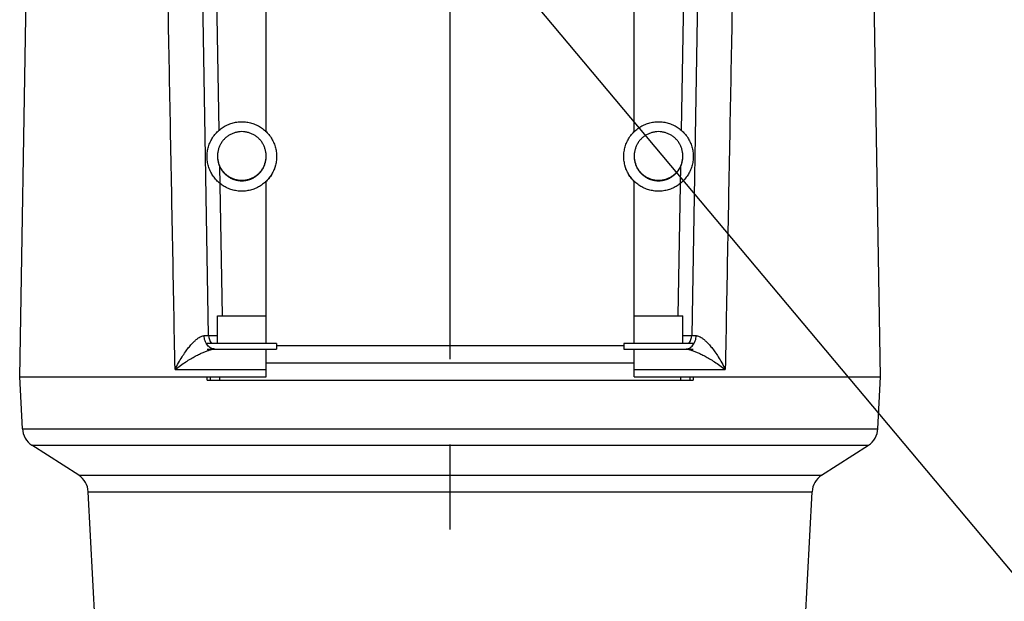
# Model space of a CAD drawing. Extents: x 0 to 594, y 0 to 420.
# Tile 44 of 64: x 507 to 535, y 188 to 205. Entities that reach past the tile are written whole.
import ezdxf

# ---------------------------------------------------------------- set-up
doc = ezdxf.new("R2010")
doc.units = 0
doc.header["$LTSCALE"] = 32.67
doc.linetypes.add('CENTER', pattern=[0.6, 0.375, -0.075, 0.075, -0.075])
doc.layers.get('0').update_dxf_attribs({"linetype": 'CONTINUOUS'})
doc.layers.add('DEFAULT_1', color=7, linetype='CENTER')
doc.layers.add('DRA_ITEM', color=7, linetype='CONTINUOUS')

msp = doc.modelspace()

# ---------------------------------------------------------------- linework, layer by layer
at = {"color": 7, "linetype": 'CONTINUOUS'}
for p, q in [((506.5583, 194.41009), (507.00521, 220.0137)), ((531.35319, 194.41009), (530.90628, 220.0135)), ((511.99923, 195.60311), (511.65576, 215.28009)), ((526.25573, 215.28009), (525.91226, 195.60311)), ((513.65574, 201.46224), (513.65574, 210.03692)), ((524.25574, 201.46224), (524.25574, 210.03692)), ((513.65574, 195.37009), (513.65574, 200.03844)), ((524.25574, 195.37009), (524.25574, 200.03844)), ((512.25574, 195.37009), (512.25574, 196.17009)), ((512.25575, 196.17009), (513.65574, 196.17009)), ((524.25575, 196.17009), (525.65574, 196.17009)), ((525.65574, 195.37009), (525.65574, 196.17009)), ((513.95574, 195.37009), (511.95574, 195.37009)), ((511.95574, 195.21009), (513.95574, 195.21009)), ((513.65574, 194.41009), (513.65574, 195.21009)), ((513.95574, 195.37009), (513.95574, 195.21009)), ((523.95574, 195.37009), (523.95574, 195.21009)), ((525.95574, 195.37009), (523.95574, 195.37009)), ((523.95574, 195.21009), (525.95574, 195.21009)), ((524.25574, 194.41009), (524.25574, 195.21009)), ((513.65574, 194.81009), (524.25574, 194.81009)), ((506.63663, 192.91537), (506.5583, 194.41009)), ((506.55831, 194.41009), (513.65574, 194.41009)), ((511.95574, 194.31009), (511.95574, 194.41009)), ((511.95574, 194.31009), (525.95574, 194.31009)), ((512.05574, 194.31009), (512.05574, 194.41009)), ((524.25574, 194.41009), (531.35318, 194.41009)), ((525.85574, 194.41009), (525.85574, 194.31009)), ((525.95574, 194.41009), (525.95574, 194.31009)), ((531.27486, 192.91537), (531.35319, 194.41009)), ((508.25704, 191.57637), (506.91119, 192.44217)), ((529.65445, 191.57637), (531.0003, 192.44217)), ((509.092, 180.41009), (508.5316, 191.10317)), ((528.81948, 180.41009), (529.37988, 191.10317))]:
    msp.add_line(p, q, dxfattribs=at)
at = {"color": 9, "linetype": 'CONTINUOUS'}
for p, q in [((512.01117, 217.83103), (512.29619, 201.50267)), ((525.6153, 201.50267), (525.90031, 217.83103)), ((512.31411, 200.47605), (512.38927, 196.17009)), ((525.52222, 196.17009), (525.59738, 200.47605)), ((523.95574, 195.30136), (513.95574, 195.30136)), ((511.03297, 194.62056), (513.65574, 194.62056)), ((524.25574, 194.62056), (526.87852, 194.62056)), ((512.32417, 194.31009), (512.32417, 194.41009)), ((525.58732, 194.41009), (525.58732, 194.31009)), ((506.63663, 192.91537), (531.27486, 192.91537)), ((506.91119, 192.44217), (531.0003, 192.44217)), ((508.25704, 191.57637), (529.65445, 191.57637)), ((508.5316, 191.10317), (529.37988, 191.10317))]:
    msp.add_line(p, q, dxfattribs=at)
at = {"color": 7, "linetype": 'CONTINUOUS'}
for centre, radius, start, end in [((512.39916, 195.61009), 0.4, 181, 217.023941), ((525.51233, 195.61009), 0.4, 322.975814, 359), ((507.23581, 192.94677), 0.6, 183, 237.246514), ((530.67568, 192.94677), 0.6, 302.753485, 357), ((507.93243, 191.07177), 0.6, 3, 57.246515), ((529.97906, 191.07177), 0.6, 122.753484, 177)]:
    msp.add_arc(centre, radius, start, end, dxfattribs=at)
at = {"color": 9, "linetype": 'CONTINUOUS'}
for points, knots in [([(511.03297, 194.62056), (510.98781, 197.00872), (510.89919, 201.69114), (510.76864, 208.57765), (510.68323, 213.076), (510.64134, 215.28009)], [0, 0, 0, 0, 0.34678723, 0.67994175, 1, 1, 1, 1]), ([(527.27015, 215.28009), (527.22826, 213.076), (527.14285, 208.57765), (527.0123, 201.69114), (526.92368, 197.00872), (526.87852, 194.62056)], [0, 0, 0, 0, 0.32005826, 0.65321279, 1, 1, 1, 1]), ([(511.03297, 194.62056), (511.06374, 194.68616), (511.12694, 194.80939), (511.22728, 194.97866), (511.32525, 195.12425), (511.41822, 195.24693), (511.50505, 195.34847), (511.58484, 195.43029), (511.6569, 195.49372), (511.72082, 195.54026), (511.77667, 195.57172), (511.82507, 195.59009), (511.85554, 195.59507), (511.86926, 195.59534)], [0, 0, 0, 0, 0.16479608, 0.31471885, 0.44732945, 0.56370818, 0.66464263, 0.7510023, 0.8234348, 0.88273796, 0.93052926, 0.96878791, 1, 1, 1, 1]), ([(511.86926, 195.59534), (511.88458, 195.59564), (511.91141, 195.59675), (511.95008, 195.59646), (511.9725, 195.60182), (511.99935, 195.59599), (511.99923, 195.60311)], [0, 0, 0, 0, 0.35261086, 0.63319725, 0.83625292, 1, 1, 1, 1]), ([(512.18234, 195.21009), (512.16229, 195.21009), (512.12158, 195.21514), (512.06331, 195.23741), (512.00967, 195.27338), (511.96259, 195.32156), (511.92367, 195.38011), (511.89422, 195.4469), (511.87523, 195.5195), (511.87, 195.56991), (511.86926, 195.59534)], [0, 0, 0, 0, 0.11002658, 0.22248404, 0.33931635, 0.46166605, 0.58978307, 0.72310042, 0.86039789, 1, 1, 1, 1]), ([(511.99923, 195.60311), (511.99926, 195.60105), (512.01197, 195.60344), (512.02549, 195.59983), (512.05709, 195.60095), (512.09565, 195.60001), (512.14482, 195.60028), (512.199, 195.6005), (512.2369, 195.60086), (512.25574, 195.60107)], [0, 0, 0, 0, 0.02412534, 0.09455175, 0.20939355, 0.36520175, 0.5572583, 0.7797373, 1, 1, 1, 1]), ([(525.65574, 195.60107), (525.67459, 195.60086), (525.71249, 195.6005), (525.76667, 195.60028), (525.81584, 195.60001), (525.8544, 195.60095), (525.886, 195.59983), (525.89952, 195.60344), (525.91223, 195.60105), (525.91226, 195.60311)], [0, 0, 0, 0, 0.2202627, 0.4427417, 0.63479825, 0.79060645, 0.90544825, 0.97587466, 1, 1, 1, 1]), ([(525.72915, 195.21009), (525.7492, 195.21009), (525.78991, 195.21514), (525.84818, 195.23741), (525.90182, 195.27338), (525.9489, 195.32156), (525.98782, 195.38011), (526.01727, 195.4469), (526.03626, 195.5195), (526.04149, 195.56991), (526.04223, 195.59534)], [0, 0, 0, 0, 0.11002735, 0.22248535, 0.33931792, 0.46166766, 0.5897845, 0.7231015, 0.86039849, 1, 1, 1, 1]), ([(525.91226, 195.60311), (525.91214, 195.59599), (525.93899, 195.60182), (525.96141, 195.59646), (526.00009, 195.59675), (526.02691, 195.59564), (526.04223, 195.59534)], [0, 0, 0, 0, 0.16375764, 0.36682097, 0.64741136, 1, 1, 1, 1]), ([(526.04223, 195.59534), (526.05595, 195.59507), (526.08642, 195.59009), (526.13482, 195.57172), (526.19067, 195.54026), (526.25459, 195.49372), (526.32665, 195.43029), (526.40644, 195.34847), (526.49327, 195.24693), (526.58624, 195.12425), (526.68421, 194.97866), (526.78455, 194.80939), (526.84775, 194.68616), (526.87852, 194.62056)], [0, 0, 0, 0, 0.03121207, 0.06947068, 0.11726199, 0.17656514, 0.24899764, 0.33535731, 0.43629176, 0.55267049, 0.68528112, 0.83520388, 1, 1, 1, 1]), ([(511.03297, 194.62056), (511.0841, 194.66124), (511.18552, 194.7374), (511.33679, 194.83987), (511.47948, 194.92796), (511.61102, 195.00209), (511.73054, 195.06334), (511.83736, 195.11254), (511.93097, 195.15053), (512.01122, 195.17822), (512.07855, 195.19673), (512.13409, 195.20731), (512.16749, 195.21009), (512.18233, 195.21009)], [0, 0, 0, 0, 0.15014427, 0.29129137, 0.41972274, 0.53538372, 0.63818151, 0.72825374, 0.80556616, 0.87023522, 0.92323096, 0.96589383, 1, 1, 1, 1]), ([(525.72916, 195.21009), (525.744, 195.21009), (525.7774, 195.20731), (525.83293, 195.19673), (525.90027, 195.17822), (525.98052, 195.15053), (526.07413, 195.11254), (526.18095, 195.06334), (526.30047, 195.00209), (526.43201, 194.92796), (526.5747, 194.83987), (526.72597, 194.7374), (526.82738, 194.66124), (526.87852, 194.62056)], [0, 0, 0, 0, 0.03410661, 0.07676946, 0.12976517, 0.19443419, 0.27174656, 0.36181875, 0.4646165, 0.58027742, 0.70870874, 0.84985579, 1, 1, 1, 1])]:
    msp.add_open_spline(points, degree=3, knots=knots, dxfattribs=at)
at = {"color": 7, "linetype": 'CONTINUOUS'}
for points, knots in [([(511.95574, 200.75173), (511.95574, 200.79933), (511.96255, 200.89451), (511.99299, 201.03438), (512.04302, 201.1685), (512.11163, 201.29413), (512.19742, 201.40872), (512.29866, 201.50994), (512.41326, 201.59572), (512.53892, 201.66432), (512.67306, 201.71435), (512.81293, 201.74477), (512.90819, 201.75158), (512.95574, 201.75158)], [0, 0, 0, 0, 0.09090224, 0.18180503, 0.27270889, 0.36361424, 0.45452138, 0.54543047, 0.63634151, 0.72725434, 0.81816867, 0.90908406, 1, 1, 1, 1]), ([(512.95574, 201.75158), (513.0033, 201.75158), (513.09856, 201.74477), (513.23843, 201.71435), (513.37257, 201.66432), (513.49822, 201.59572), (513.61283, 201.50994), (513.71407, 201.40872), (513.79986, 201.29413), (513.86847, 201.1685), (513.9185, 201.03438), (513.94894, 200.89451), (513.95574, 200.79933), (513.95574, 200.75173)], [0, 0, 0, 0, 0.09091594, 0.18183133, 0.27274566, 0.36365849, 0.45456953, 0.54547862, 0.63638576, 0.72729111, 0.81819497, 0.90909776, 1, 1, 1, 1]), ([(523.95574, 200.75173), (523.95574, 200.79933), (523.96255, 200.89451), (523.99299, 201.03438), (524.04302, 201.1685), (524.11163, 201.29413), (524.19742, 201.40872), (524.29866, 201.50994), (524.41326, 201.59572), (524.53892, 201.66432), (524.67306, 201.71435), (524.81293, 201.74477), (524.90819, 201.75158), (524.95574, 201.75158)], [0, 0, 0, 0, 0.09090224, 0.18180503, 0.27270889, 0.36361424, 0.45452138, 0.54543047, 0.63634151, 0.72725434, 0.81816867, 0.90908406, 1, 1, 1, 1]), ([(524.95574, 201.75158), (525.0033, 201.75158), (525.09856, 201.74477), (525.23843, 201.71435), (525.37257, 201.66432), (525.49822, 201.59572), (525.61283, 201.50994), (525.71407, 201.40872), (525.79986, 201.29413), (525.86847, 201.1685), (525.9185, 201.03438), (525.94894, 200.89451), (525.95574, 200.79933), (525.95574, 200.75173)], [0, 0, 0, 0, 0.09091594, 0.18183133, 0.27274566, 0.36365849, 0.45456953, 0.54547862, 0.63638576, 0.72729111, 0.81819497, 0.90909776, 1, 1, 1, 1]), ([(512.95574, 201.46559), (512.9239, 201.46559), (512.86012, 201.46123), (512.7663, 201.44173), (512.676, 201.40964), (512.5909, 201.36556), (512.51261, 201.3103), (512.44257, 201.2449), (512.38209, 201.17057), (512.33229, 201.08869), (512.29411, 201.00081), (512.26825, 200.90854), (512.25738, 200.82943), (512.25575, 200.78163), (512.25575, 200.76569)], [0, 0, 0, 0, 0.08696308, 0.17392568, 0.26088734, 0.34784768, 0.43480642, 0.52176339, 0.60871857, 0.69567204, 0.78262404, 0.86957491, 0.95652505, 1, 1, 1, 1]), ([(513.65574, 200.76569), (513.65574, 200.78163), (513.65411, 200.82943), (513.64324, 200.90854), (513.61738, 201.00081), (513.5792, 201.08869), (513.5294, 201.17057), (513.46892, 201.2449), (513.39888, 201.3103), (513.32059, 201.36556), (513.23549, 201.40964), (513.14519, 201.44173), (513.05137, 201.46123), (512.98759, 201.46559), (512.95574, 201.46559)], [0, 0, 0, 0, 0.04347495, 0.13042509, 0.21737596, 0.30432796, 0.39128143, 0.47823661, 0.56519358, 0.65215232, 0.73911266, 0.82607432, 0.91303692, 1, 1, 1, 1]), ([(524.95574, 201.46559), (524.9239, 201.46559), (524.86012, 201.46123), (524.7663, 201.44173), (524.676, 201.40964), (524.5909, 201.36556), (524.51261, 201.3103), (524.44257, 201.2449), (524.38209, 201.17057), (524.33229, 201.08869), (524.29411, 201.00081), (524.26825, 200.90854), (524.25738, 200.82943), (524.25575, 200.78163), (524.25575, 200.76569)], [0, 0, 0, 0, 0.08696308, 0.17392568, 0.26088734, 0.34784768, 0.43480642, 0.52176339, 0.60871857, 0.69567204, 0.78262404, 0.86957491, 0.95652505, 1, 1, 1, 1]), ([(525.65574, 200.76569), (525.65574, 200.78163), (525.65411, 200.82943), (525.64324, 200.90854), (525.61738, 201.00081), (525.5792, 201.08869), (525.5294, 201.17057), (525.46892, 201.2449), (525.39888, 201.3103), (525.32059, 201.36556), (525.23549, 201.40964), (525.14519, 201.44173), (525.05137, 201.46123), (524.98759, 201.46559), (524.95574, 201.46559)], [0, 0, 0, 0, 0.04347495, 0.13042509, 0.21737596, 0.30432796, 0.39128143, 0.47823661, 0.56519358, 0.65215232, 0.73911266, 0.82607432, 0.91303692, 1, 1, 1, 1]), ([(512.25575, 200.76569), (512.25575, 200.74976), (512.25738, 200.70196), (512.26825, 200.62285), (512.29411, 200.53058), (512.33229, 200.44269), (512.38209, 200.36082), (512.44257, 200.28649), (512.51261, 200.22109), (512.5909, 200.16583), (512.676, 200.12175), (512.7663, 200.08966), (512.86012, 200.07016), (512.9239, 200.0658), (512.95574, 200.0658)], [0, 0, 0, 0, 0.04347495, 0.13042509, 0.21737596, 0.30432796, 0.39128143, 0.47823661, 0.56519358, 0.65215232, 0.73911266, 0.82607432, 0.91303692, 1, 1, 1, 1]), ([(512.95574, 200.0658), (512.98759, 200.0658), (513.05137, 200.07016), (513.14519, 200.08966), (513.23549, 200.12175), (513.32059, 200.16583), (513.39888, 200.22109), (513.46892, 200.28649), (513.5294, 200.36082), (513.5792, 200.44269), (513.61738, 200.53058), (513.64324, 200.62285), (513.65411, 200.70196), (513.65574, 200.74976), (513.65574, 200.76569)], [0, 0, 0, 0, 0.08696308, 0.17392568, 0.26088734, 0.34784768, 0.43480642, 0.52176339, 0.60871857, 0.69567204, 0.78262404, 0.86957491, 0.95652505, 1, 1, 1, 1]), ([(524.25575, 200.76569), (524.25575, 200.74976), (524.25738, 200.70196), (524.26825, 200.62285), (524.29411, 200.53058), (524.33229, 200.44269), (524.38209, 200.36082), (524.44257, 200.28649), (524.51261, 200.22109), (524.5909, 200.16583), (524.676, 200.12175), (524.7663, 200.08966), (524.86012, 200.07016), (524.9239, 200.0658), (524.95574, 200.0658)], [0, 0, 0, 0, 0.04347495, 0.13042509, 0.21737596, 0.30432796, 0.39128143, 0.47823661, 0.56519358, 0.65215232, 0.73911266, 0.82607432, 0.91303692, 1, 1, 1, 1]), ([(524.95574, 200.0658), (524.98759, 200.0658), (525.05137, 200.07016), (525.14519, 200.08966), (525.23549, 200.12175), (525.32059, 200.16583), (525.39888, 200.22109), (525.46892, 200.28649), (525.5294, 200.36082), (525.5792, 200.44269), (525.61738, 200.53058), (525.64324, 200.62285), (525.65411, 200.70196), (525.65574, 200.74976), (525.65574, 200.76569)], [0, 0, 0, 0, 0.08696308, 0.17392568, 0.26088734, 0.34784768, 0.43480642, 0.52176339, 0.60871857, 0.69567204, 0.78262404, 0.86957491, 0.95652505, 1, 1, 1, 1]), ([(512.95574, 199.75189), (512.90819, 199.75189), (512.81293, 199.75869), (512.67306, 199.78912), (512.53892, 199.83914), (512.41326, 199.90774), (512.29866, 199.99352), (512.19742, 200.09474), (512.11163, 200.20933), (512.04302, 200.33497), (511.99299, 200.46908), (511.96255, 200.60895), (511.95574, 200.70414), (511.95574, 200.75173)], [0, 0, 0, 0, 0.09091594, 0.18183133, 0.27274566, 0.36365849, 0.45456953, 0.54547862, 0.63638576, 0.72729111, 0.81819497, 0.90909776, 1, 1, 1, 1]), ([(512.25575, 200.75173), (512.25575, 200.7358), (512.25738, 200.688), (512.26825, 200.60889), (512.29411, 200.51662), (512.33229, 200.42873), (512.38209, 200.34686), (512.44257, 200.27253), (512.51261, 200.20713), (512.5909, 200.15187), (512.676, 200.10778), (512.7663, 200.07569), (512.86012, 200.0562), (512.9239, 200.05184), (512.95574, 200.05184)], [0, 0, 0, 0, 0.04347495, 0.13042509, 0.21737596, 0.30432796, 0.39128143, 0.47823661, 0.56519358, 0.65215232, 0.73911266, 0.82607432, 0.91303692, 1, 1, 1, 1]), ([(512.95574, 200.05184), (512.98759, 200.05184), (513.05137, 200.0562), (513.14519, 200.07569), (513.23549, 200.10778), (513.32059, 200.15187), (513.39888, 200.20713), (513.46892, 200.27253), (513.5294, 200.34686), (513.5792, 200.42873), (513.61738, 200.51662), (513.64324, 200.60889), (513.65411, 200.688), (513.65574, 200.7358), (513.65574, 200.75173)], [0, 0, 0, 0, 0.08696308, 0.17392568, 0.26088734, 0.34784768, 0.43480642, 0.52176339, 0.60871857, 0.69567204, 0.78262404, 0.86957491, 0.95652505, 1, 1, 1, 1]), ([(513.95574, 200.75173), (513.95574, 200.70414), (513.94894, 200.60895), (513.9185, 200.46908), (513.86847, 200.33497), (513.79986, 200.20933), (513.71407, 200.09474), (513.61283, 199.99352), (513.49822, 199.90774), (513.37257, 199.83914), (513.23843, 199.78912), (513.09856, 199.75869), (513.0033, 199.75189), (512.95574, 199.75189)], [0, 0, 0, 0, 0.09090224, 0.18180503, 0.27270889, 0.36361424, 0.45452138, 0.54543047, 0.63634151, 0.72725434, 0.81816867, 0.90908406, 1, 1, 1, 1]), ([(513.95574, 200.74894), (513.95574, 200.70135), (513.94894, 200.60616), (513.9185, 200.46629), (513.86847, 200.33217), (513.79986, 200.20654), (513.72686, 200.10904), (513.67625, 200.0551), (513.65751, 200.03664)], [0, 0, 0, 0, 0.18008847, 0.36017804, 0.54026972, 0.72036435, 0.90046253, 1, 1, 1, 1]), ([(524.95574, 199.75189), (524.90819, 199.75189), (524.81293, 199.75869), (524.67306, 199.78912), (524.53892, 199.83914), (524.41326, 199.90774), (524.29866, 199.99352), (524.19742, 200.09474), (524.11163, 200.20933), (524.04302, 200.33497), (523.99299, 200.46908), (523.96255, 200.60895), (523.95574, 200.70414), (523.95574, 200.75173)], [0, 0, 0, 0, 0.09091594, 0.18183133, 0.27274566, 0.36365849, 0.45456953, 0.54547862, 0.63638576, 0.72729111, 0.81819497, 0.90909776, 1, 1, 1, 1]), ([(524.25398, 200.03664), (524.23524, 200.0551), (524.18463, 200.10904), (524.11163, 200.20654), (524.04302, 200.33217), (523.99299, 200.46629), (523.96255, 200.60616), (523.95574, 200.70135), (523.95574, 200.74894)], [0, 0, 0, 0, 0.09953747, 0.27963565, 0.45973028, 0.63982196, 0.81991153, 1, 1, 1, 1]), ([(524.25575, 200.75173), (524.25575, 200.7358), (524.25738, 200.688), (524.26825, 200.60889), (524.29411, 200.51662), (524.33229, 200.42873), (524.38209, 200.34686), (524.44257, 200.27253), (524.51261, 200.20713), (524.5909, 200.15187), (524.676, 200.10778), (524.7663, 200.07569), (524.86012, 200.0562), (524.9239, 200.05184), (524.95574, 200.05184)], [0, 0, 0, 0, 0.04347495, 0.13042509, 0.21737596, 0.30432796, 0.39128143, 0.47823661, 0.56519358, 0.65215232, 0.73911266, 0.82607432, 0.91303692, 1, 1, 1, 1]), ([(524.95574, 200.05184), (524.98759, 200.05184), (525.05137, 200.0562), (525.14519, 200.07569), (525.23549, 200.10778), (525.32059, 200.15187), (525.39888, 200.20713), (525.46892, 200.27253), (525.5294, 200.34686), (525.5792, 200.42873), (525.61738, 200.51662), (525.64324, 200.60889), (525.65411, 200.688), (525.65574, 200.7358), (525.65574, 200.75173)], [0, 0, 0, 0, 0.08696308, 0.17392568, 0.26088734, 0.34784768, 0.43480642, 0.52176339, 0.60871857, 0.69567204, 0.78262404, 0.86957491, 0.95652505, 1, 1, 1, 1]), ([(525.95574, 200.75173), (525.95574, 200.70414), (525.94894, 200.60895), (525.9185, 200.46908), (525.86847, 200.33497), (525.79986, 200.20933), (525.71407, 200.09474), (525.61283, 199.99352), (525.49822, 199.90774), (525.37257, 199.83914), (525.23843, 199.78912), (525.09856, 199.75869), (525.0033, 199.75189), (524.95574, 199.75189)], [0, 0, 0, 0, 0.09090224, 0.18180503, 0.27270889, 0.36361424, 0.45452138, 0.54543047, 0.63634151, 0.72725434, 0.81816867, 0.90908406, 1, 1, 1, 1])]:
    msp.add_open_spline(points, degree=3, knots=knots, dxfattribs=at)
at = {"layer": 'DEFAULT_1', "color": 7, "linetype": 'CENTER'}
msp.add_line((518.95574, 155.71009), (518.95574, 267.71009), dxfattribs=at)
at = {"layer": 'DRA_ITEM', "color": 2, "linetype": 'CONTINUOUS'}
msp.add_line((519.98296, 206.8336), (535.38575, 188.49206), dxfattribs=at)

doc.saveas('drawing.dxf')
